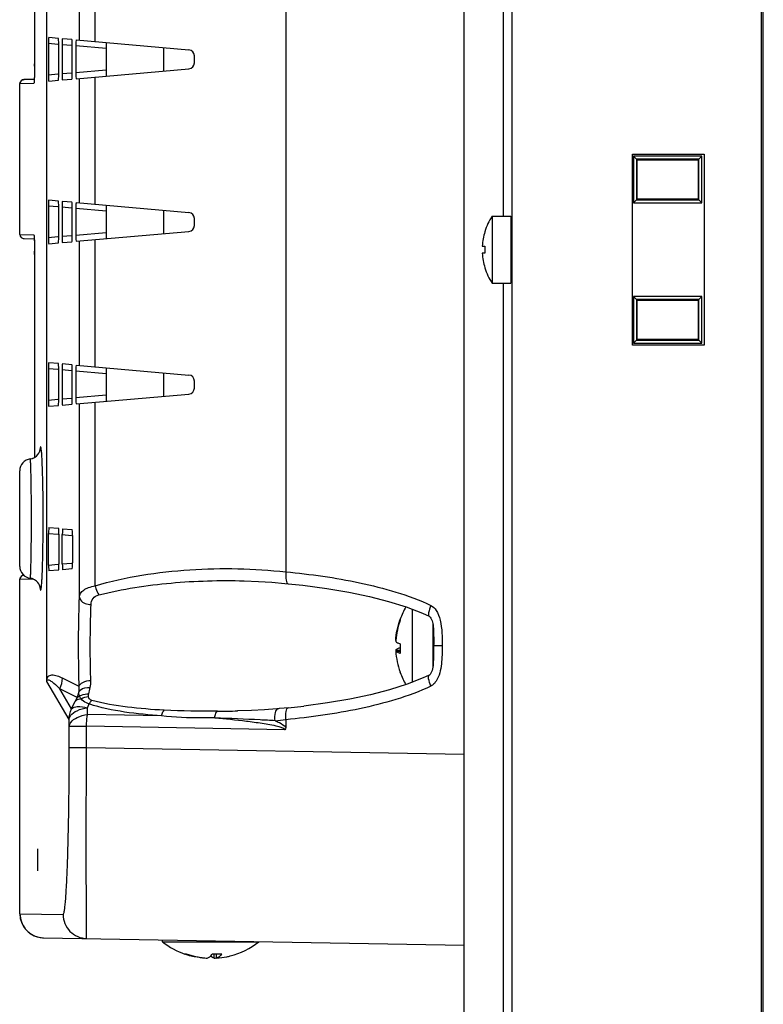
# Model space of a CAD drawing. Header units: millimetres. Extents: x 0 to 1682, y 0 to 1188.
# Tile 11 of 38: x 89 to 151, y 637 to 719. Entities that reach past the tile are written whole.
import ezdxf

# ---------------------------------------------------------------- set-up
doc = ezdxf.new("R2010")
doc.units = ezdxf.units.MM
doc.header["$LTSCALE"] = 92.51
for name, color, linetype in [('GASKET_TOPRC19_REV03_VIEW-SHAPE', 7, 'CONTINUOUS'), ('HC233237-RC1900WD-제품취출-SHAPE', 7, 'CONTINUOUS'), ('ISO7045-M3X6-4_8-SHAPE', 7, 'CONTINUOUS'), ('ISO7045-M4X7-4_8-SHAPE', 7, 'CONTINUOUS'), ('REAR_CASE_MDPSC_19W-SHAPE', 7, 'CONTINUOUS'), ('REAR_COVER_MDPSC_19W-SHAPE', 7, 'CONTINUOUS')]:
    doc.layers.add(name, color=color, linetype=linetype)

msp = doc.modelspace()

# ---------------------------------------------------------------- linework, layer by layer
at = {"layer": 'GASKET_TOPRC19_REV03_VIEW-SHAPE', "color": 7, "linetype": 'Continuous'}
for p, q in [((150.492004, 860.058219), (150.492004, 540.358219)), ((150.655522, 540.090917), (150.655522, 860.325521))]:
    msp.add_line(p, q, dxfattribs=at)
at = {"layer": 'HC233237-RC1900WD-제품취출-SHAPE', "color": 7, "linetype": 'Continuous'}
for p, q in [((129.741719, 544.527111), (129.741719, 855.889327)), ((139.770502, 692.255932), (139.770502, 708.160505)), ((139.770502, 708.160505), (145.734716, 708.160505)), ((145.734716, 708.160505), (145.734716, 692.255932)), ((139.83861, 708.001277), (139.83861, 704.115161)), ((139.83861, 708.001277), (140.086655, 707.752928)), ((145.524726, 708.001277), (139.83861, 708.001277)), ((145.286544, 707.752928), (140.097125, 707.752928)), ((140.097491, 707.752562), (140.097491, 704.363875)), ((140.156761, 707.69322), (140.097491, 707.752562)), ((140.156761, 704.423218), (140.156761, 707.69322)), ((140.156761, 707.69322), (145.219346, 707.685812)), ((145.219346, 707.685812), (145.286544, 707.752928)), ((145.219346, 707.685812), (145.219346, 704.430626)), ((145.524726, 708.001277), (145.28691, 707.763751)), ((145.28691, 704.363144), (145.28691, 707.753293)), ((145.524726, 704.115161), (145.524726, 708.001277)), ((139.83861, 704.115161), (140.097491, 704.374358)), ((139.83861, 704.115161), (145.524726, 704.115161)), ((140.156761, 704.423218), (140.097125, 704.363509)), ((140.097125, 704.363509), (145.286544, 704.363509)), ((145.219346, 704.430626), (140.156761, 704.423218)), ((145.219346, 704.430626), (145.28691, 704.363144)), ((145.524726, 704.115161), (145.276075, 704.363509)), ((139.83861, 696.301277), (139.83861, 692.415161)), ((139.83861, 696.301277), (140.086655, 696.052928)), ((145.524726, 696.301277), (139.83861, 696.301277)), ((145.286544, 696.052928), (140.097125, 696.052928)), ((140.097491, 696.052562), (140.097491, 692.663875)), ((140.156761, 695.99322), (140.097491, 696.052562)), ((140.156761, 692.723218), (140.156761, 695.99322)), ((140.156761, 695.99322), (145.219346, 695.985812)), ((145.219346, 695.985812), (145.286544, 696.052928)), ((145.219346, 695.985812), (145.219346, 692.730626)), ((145.524726, 696.301277), (145.28691, 696.063751)), ((145.28691, 692.663144), (145.28691, 696.053293)), ((145.524726, 692.415161), (145.524726, 696.301277)), ((139.83861, 692.415161), (140.097491, 692.674358)), ((140.156761, 692.723218), (140.097125, 692.663509)), ((140.097125, 692.663509), (145.286544, 692.663509)), ((145.219346, 692.730626), (140.156761, 692.723218)), ((145.219346, 692.730626), (145.28691, 692.663144)), ((145.524726, 692.415161), (145.276075, 692.663509)), ((145.734716, 692.255932), (139.770502, 692.255932)), ((139.83861, 692.415161), (145.524726, 692.415161))]:
    msp.add_line(p, q, dxfattribs=at)
at = {"layer": 'ISO7045-M3X6-4_8-SHAPE', "color": 7, "linetype": 'Continuous'}
for p, q in [((128.090248, 703.008219), (128.090248, 697.408219)), ((128.090248, 703.008219), (129.641719, 703.008219)), ((129.641719, 703.008219), (129.641719, 697.408219)), ((127.463015, 701.708219), (127.472459, 701.708219)), ((127.250744, 700.508219), (127.472459, 700.508219)), ((127.472459, 699.908219), (127.250744, 699.908219)), ((127.472459, 698.708219), (127.463015, 698.708219)), ((128.090248, 697.408219), (129.641719, 697.408219))]:
    msp.add_line(p, q, dxfattribs=at)
for radius, start, end in [(5, 145.94420226, 162.54239688), (4.990992, 162.5098725, 176.55397131), (4.990992, 183.44602869, 197.4901275), (4.769696, 176.39388186, 183.60611814), (5, 197.45760312, 214.05579774)]:
    msp.add_arc((132.232711, 700.208219), radius, start, end, dxfattribs=at)
at = {"layer": 'ISO7045-M4X7-4_8-SHAPE', "color": 7, "linetype": 'Continuous'}
for p, q in [((121.405924, 670.256228), (121.405924, 664.159391)), ((120.410942, 669.396163), (120.413241, 669.402636)), ((120.411329, 669.396027), (120.413588, 669.402514)), ((123.141719, 669.038058), (123.141719, 665.450315)), ((120.054062, 667.648952), (120.060025, 667.648952)), ((120.413507, 667.368938), (120.413459, 667.372896)), ((120.413864, 667.368942), (120.413821, 667.3729)), ((120.054062, 666.853601), (120.414321, 666.853601)), ((120.054062, 666.767485), (120.41683, 666.767485)), ((100.641719, 642.52924), (100.641719, 642.703157)), ((100.641719, 642.52924), (108.641719, 642.52924)), ((104.155719, 641.177378), (104.155719, 641.193153)), ((104.931207, 641.177378), (104.931207, 641.541905)), ((105.127725, 641.193094), (105.126284, 641.192955)), ((105.12772, 641.177378), (105.12772, 641.536958))]:
    msp.add_line(p, q, dxfattribs=at)
for centre, radius, start, end in [((126.5294, 667.208219), 6.5, 150.0569997, 160.09633591), ((126.466128, 667.248582), 6.424748, 160.47203134, 160.79626055), ((120.484292, 669.395424), 0.071263, 174.29042357, 179.99114361), ((126.454859, 667.165129), 6.41314, 175.67333212, 176.44454899), ((126.462307, 666.971343), 6.049274, 176.23014055, 181.9313206), ((126.458849, 667.445051), 6.04582, 180.72134372, 182.24511052), ((126.454856, 667.251308), 6.413138, 183.5554509, 184.32246055), ((126.459436, 666.971438), 6.046409, 181.93313512, 183.7714487), ((126.465278, 667.167553), 6.423846, 199.58922971, 199.92905836), ((126.5294, 667.208219), 6.5, 200.07361994, 209.92528771), ((104.641719, 647.652716), 6.5, 232.02012756, 250.77582284), ((104.641719, 647.652716), 6.5, 284.50842259, 307.97987244), ((104.554675, 647.314391), 6.150657, 249.60140059, 255.48701633), ((102.514979, 641.939614), 0.403827, 255.0599768, 256.10079698), ((104.740193, 647.265195), 6.100167, 264.50184051, 266.35360667), ((105.182197, 647.285806), 5.749462, 266.1323508, 269.45707592), ((104.543247, 647.265178), 6.100149, 273.64639077, 275.48456711), ((105.182058, 647.286464), 5.750119, 269.45851836, 273.86723016)]:
    msp.add_arc(centre, radius, start, end, dxfattribs=at)
for points, knots in [([(120.054062, 667.648952), (120.07216, 667.940233), (120.148275, 668.5211), (120.302858, 669.086166), (120.398886, 669.361863)], [0, 0, 0, 0, 0.499914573, 1, 1, 1, 1]), ([(120.426122, 669.352378), (120.326894, 669.078697), (120.165522, 668.517279), (120.08195, 667.939135), (120.059995, 667.648954)], [0, 0, 0, 0, 0.500089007, 1, 1, 1, 1]), ([(120.413028, 669.395435), (120.413028, 669.391835), (120.414173, 669.376711), (120.420134, 669.362212), (120.426122, 669.352378)], [0, 0, 0, 0, 0.238237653, 1, 1, 1, 1]), ([(120.054062, 667.562837), (120.065119, 667.54357), (120.103624, 667.505517), (120.183258, 667.458188), (120.29374, 667.411055), (120.378682, 667.383243), (120.426122, 667.369076)], [0, 0, 0, 0, 0.156428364, 0.370979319, 0.651355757, 1, 1, 1, 1]), ([(120.054062, 666.853601), (120.064858, 666.872413), (120.102096, 666.909621), (120.17912, 666.956073), (120.285759, 667.002313), (120.367727, 667.029636), (120.413479, 667.043551)], [0, 0, 0, 0, 0.157610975, 0.372547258, 0.652502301, 1, 1, 1, 1]), ([(120.054062, 666.767485), (120.072606, 666.469034), (120.151608, 665.873893), (120.31295, 665.29562), (120.413241, 665.013801)], [0, 0, 0, 0, 0.499911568, 1, 1, 1, 1]), ([(120.426122, 666.573725), (120.378682, 666.587892), (120.29374, 666.615704), (120.183258, 666.662837), (120.103624, 666.710165), (120.065119, 666.748218), (120.054062, 666.767485)], [0, 0, 0, 0, 0.348644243, 0.629020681, 0.843571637, 1, 1, 1, 1]), ([(120.426122, 664.977944), (120.425251, 664.979375), (120.422015, 664.984965), (120.419297, 664.990863), (120.417669, 664.995361)], [0, 0, 0, 0, 0.259384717, 1, 1, 1, 1]), ([(102.417973, 641.547611), (102.425512, 641.545746), (102.455477, 641.539243), (102.486233, 641.536344), (102.509125, 641.536344)], [0, 0, 0, 0, 0.253300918, 1, 1, 1, 1]), ([(102.509125, 641.536344), (102.517323, 641.536344), (102.550412, 641.537442), (102.583326, 641.54302), (102.607381, 641.549438)], [0, 0, 0, 0, 0.247707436, 1, 1, 1, 1]), ([(102.607381, 641.549438), (102.856321, 641.456868), (103.366282, 641.303919), (103.891803, 641.218497), (104.155713, 641.193094)], [0, 0, 0, 0, 0.50043685, 1, 1, 1, 1]), ([(104.155719, 641.177378), (103.866962, 641.195779), (103.482738, 641.247928), (103.106859, 641.335791), (103.013324, 641.359996)], [0, 0, 0, 0, 0.749672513, 1, 1, 1, 1]), ([(104.352231, 641.177378), (104.391428, 641.187235), (104.471682, 641.220194), (104.584266, 641.30032), (104.694244, 641.411864), (104.761093, 641.500585), (104.794384, 641.549438)], [0, 0, 0, 0, 0.20572247, 0.436009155, 0.699094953, 1, 1, 1, 1]), ([(104.931207, 641.177378), (104.879718, 641.190327), (104.773187, 641.239814), (104.685147, 641.315647), (104.641713, 641.360002)], [0, 0, 0, 0, 0.460986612, 1, 1, 1, 1]), ([(105.569873, 641.549438), (105.536582, 641.500585), (105.469733, 641.411864), (105.359755, 641.30032), (105.24717, 641.220194), (105.166917, 641.187235), (105.12772, 641.177378)], [0, 0, 0, 0, 0.300905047, 0.563990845, 0.79427753, 1, 1, 1, 1]), ([(105.12772, 641.177378), (105.416476, 641.195779), (105.8007, 641.247928), (106.176579, 641.335791), (106.270114, 641.359996)], [0, 0, 0, 0, 0.749672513, 1, 1, 1, 1])]:
    msp.add_open_spline(points, degree=3, knots=knots, dxfattribs=at)
for points in [[(120.417669, 669.421077), (120.415507, 669.415106), (120.414013, 669.408833), (120.413382, 669.402514)], [(120.417669, 664.995361), (120.415507, 665.001332), (120.414013, 665.007604), (120.413382, 665.013923)]]:
    msp.add_open_spline(points, degree=3, dxfattribs=at)
at = {"layer": 'REAR_CASE_MDPSC_19W-SHAPE', "color": 7, "linetype": 'Continuous'}
for p, q in [((125.741719, 576.660672), (125.741719, 819.755766)), ((129.035837, 703.008219), (129.035837, 771.408219)), ((129.035837, 629.008219), (129.035837, 697.408219))]:
    msp.add_line(p, q, dxfattribs=at)
at = {"layer": 'REAR_COVER_MDPSC_19W-SHAPE', "color": 7, "linetype": 'Continuous'}
for p, q in [((110.891772, 783.389297), (110.890995, 673.362376)), ((90.993436, 664.26208), (90.9934, 779.565714)), ((89.976667, 741.110535), (89.976667, 715.705902)), ((93.714752, 717.662888), (93.714753, 728.033192)), ((95.011672, 717.549422), (95.011673, 728.146658)), ((91.963067, 717.816141), (91.159003, 717.886487)), ((91.133147, 717.390652), (91.133147, 714.755428)), ((91.91982, 717.321827), (91.133147, 717.390652)), ((91.988689, 714.830278), (91.98869, 717.315802)), ((92.275136, 717.290741), (92.275135, 714.855339)), ((93.051529, 717.222815), (92.275136, 717.290741)), ((93.094776, 717.717129), (92.300991, 717.786576)), ((93.120398, 714.92929), (93.120399, 717.21679)), ((93.417124, 717.19083), (93.417124, 714.95525)), ((95.931828, 716.970822), (93.417124, 717.19083)), ((93.44298, 717.686665), (102.825863, 716.865769)), ((95.931828, 716.970822), (95.931828, 715.175258)), ((100.741719, 715.097972), (100.741719, 717.048108)), ((103.282285, 715.778408), (103.282285, 716.367672)), ((89.976667, 715.705902), (89.976454, 715.705902)), ((91.919819, 714.824253), (91.133147, 714.755428)), ((93.051529, 714.923265), (92.275135, 714.855339)), ((95.931828, 715.175258), (93.417124, 714.95525)), ((93.442979, 714.459415), (102.825863, 715.280311)), ((88.755103, 714.034834), (88.75391, 714.034814)), ((88.75391, 701.481624), (88.75391, 714.034814)), ((89.919092, 714.055148), (88.755103, 714.034834)), ((88.766094, 701.481415), (88.766094, 714.035023)), ((89.953646, 714.399699), (89.097802, 714.384761)), ((89.941585, 714.203895), (89.939533, 714.181879)), ((91.159002, 714.259593), (91.963066, 714.329939)), ((92.300991, 714.359504), (93.094776, 714.428951)), ((93.71475, 704.112888), (93.714751, 714.483192)), ((95.01167, 703.999422), (95.011671, 714.596658)), ((91.963065, 704.266141), (91.159001, 704.336487)), ((93.094774, 704.167129), (92.300989, 704.236576)), ((93.442977, 704.136665), (102.825863, 703.315769)), ((91.133145, 703.840652), (91.133145, 701.205428)), ((91.919818, 703.771827), (91.133145, 703.840652)), ((91.988687, 701.280278), (91.988688, 703.765802)), ((92.275134, 703.740741), (92.275133, 701.305339)), ((93.051527, 703.672815), (92.275134, 703.740741)), ((93.120396, 701.37929), (93.120397, 703.66679)), ((93.417122, 703.64083), (93.417122, 701.40525)), ((95.931826, 703.420822), (93.417122, 703.64083)), ((95.931826, 703.420822), (95.931826, 701.625258)), ((100.741719, 701.547972), (100.741719, 703.498108)), ((103.282285, 702.228408), (103.282285, 702.817672)), ((88.75391, 701.481624), (89.919092, 701.461289)), ((95.931826, 701.625258), (93.417122, 701.40525)), ((93.442977, 700.909415), (102.825863, 701.730311)), ((89.097802, 701.131677), (89.953669, 701.116738)), ((91.919817, 701.274253), (91.133145, 701.205428)), ((91.159, 700.709593), (91.963064, 700.779939)), ((93.051527, 701.373265), (92.275133, 701.305339)), ((92.300989, 700.809504), (93.094773, 700.878951)), ((93.714747, 690.562888), (93.714749, 700.933192)), ((95.011668, 690.449423), (95.011669, 701.046658)), ((89.976667, 699.810535), (89.976454, 699.810535)), ((89.976667, 699.810535), (89.976667, 682.904179)), ((91.133143, 690.290652), (91.133143, 687.655428)), ((91.919816, 690.221827), (91.133143, 690.290652)), ((91.963063, 690.716141), (91.158999, 690.786487)), ((91.988685, 687.730278), (91.988685, 690.215802)), ((92.275131, 690.190741), (92.275131, 687.755339)), ((93.051525, 690.122815), (92.275131, 690.190741)), ((93.094772, 690.617129), (92.300987, 690.686576)), ((93.120394, 687.82929), (93.120395, 690.11679)), ((93.41712, 690.09083), (93.417119, 687.85525)), ((95.931824, 689.870822), (93.41712, 690.09083)), ((93.442975, 690.586665), (102.825863, 689.765769)), ((95.931824, 689.870822), (95.931824, 688.075258)), ((100.741719, 687.997972), (100.741719, 689.948108)), ((103.282285, 688.678408), (103.282285, 689.267672)), ((91.919815, 687.724253), (91.133143, 687.655428)), ((93.051525, 687.823264), (92.275131, 687.755339)), ((95.931824, 688.075258), (93.417119, 687.85525)), ((93.442975, 687.359415), (102.825863, 688.180311)), ((91.158998, 687.159593), (91.963062, 687.229939)), ((92.300987, 687.259504), (93.094771, 687.328951)), ((93.714744, 671.243472), (93.714747, 687.383192)), ((95.011665, 672.192548), (95.011667, 687.496657)), ((88.741719, 673.825826), (88.741719, 681.790611)), ((91.173274, 677.064795), (91.977209, 676.99446)), ((92.315262, 676.964884), (93.108919, 676.895448)), ((91.147418, 673.936233), (91.147418, 676.568959)), ((91.147418, 676.568959), (91.933963, 676.500146)), ((92.002832, 676.49412), (92.002832, 674.011072)), ((92.289406, 674.036144), (92.289407, 676.469048)), ((92.289407, 676.469048), (93.065672, 676.401134)), ((93.134541, 676.395109), (93.134541, 674.110084)), ((91.147418, 673.936233), (91.933962, 674.005047)), ((92.289406, 674.036144), (93.065671, 674.104058)), ((93.108918, 673.609745), (92.315262, 673.540309)), ((91.977209, 673.510733), (91.173273, 673.440398)), ((88.755103, 672.734834), (88.75391, 672.734814)), ((88.75391, 644.876054), (88.75391, 672.734814)), ((89.881079, 672.754485), (88.755103, 672.734834)), ((88.766094, 644.875863), (88.766094, 672.735023)), ((107.430019, 672.622263), (107.432118, 672.622208)), ((111.104846, 672.371406), (111.106756, 672.371209)), ((122.830291, 669.663532), (122.830914, 669.663228)), ((123.925147, 667.208219), (123.209165, 667.208219)), ((122.830258, 664.752891), (122.83138, 664.753434)), ((92.853789, 661.057822), (90.993436, 664.232969)), ((93.692861, 663.812382), (92.301138, 664.517208)), ((93.067514, 661.95236), (92.088859, 663.622673)), ((93.515885, 662.899965), (92.088859, 663.622673)), ((93.067514, 661.95236), (93.369307, 662.591981)), ((94.374247, 662.040785), (94.524715, 662.359685)), ((111.105015, 662.045049), (112.399936, 662.180536)), ((94.385887, 661.478546), (94.374247, 662.040785)), ((100.560793, 661.366861), (94.385887, 661.478546)), ((106.892174, 661.780091), (106.888562, 661.779996)), ((92.865428, 660.495583), (92.853789, 661.057822)), ((92.865428, 658.737036), (92.865428, 660.495583)), ((92.865428, 660.495583), (94.296179, 660.495583)), ((94.296179, 658.737036), (94.296179, 660.495583)), ((110.823816, 660.196647), (94.296179, 660.495583)), ((110.890997, 661.054062), (110.890986, 660.395226)), ((92.865428, 658.737036), (94.296179, 658.737036)), ((94.296179, 658.737036), (125.741719, 658.188152)), ((90.241719, 648.446313), (90.241719, 650.274296)), ((88.75391, 644.876054), (92.352764, 644.813257)), ((90.719005, 642.876359), (125.741719, 642.265035))]:
    msp.add_line(p, q, dxfattribs=at)
for points in [[(89.976454, 715.705902), (89.976116, 715.524723), (89.975357, 715.385586), (89.974208, 715.251499), (89.972712, 715.123131), (89.970888, 715.000989), (89.968766, 714.885466), (89.966369, 714.777036), (89.963727, 714.676028), (89.960881, 714.582915), (89.957856, 714.49799), (89.954696, 714.421527), (89.951431, 714.353652), (89.948116, 714.294651), (89.944793, 714.244474), (89.941585, 714.203895)], [(89.935653, 701.367207), (89.936407, 701.361921), (89.938562, 701.34389), (89.941309, 701.315668), (89.944199, 701.280042), (89.94719, 701.236653), (89.950186, 701.186105), (89.953148, 701.128394), (89.956043, 701.063716), (89.958842, 700.992171), (89.961515, 700.913946), (89.964042, 700.829205), (89.966395, 700.738208), (89.968555, 700.641187)], [(89.968555, 700.641187), (89.970497, 700.538487), (89.972203, 700.430348), (89.973651, 700.317109), (89.974821, 700.199152), (89.975693, 700.076922), (89.976246, 699.95084), (89.976454, 699.810535)], [(89.614462, 682.782393), (89.798753, 682.82419), (89.98652, 682.908609), (90.138509, 683.017466), (90.254419, 683.137212), (90.338448, 683.258151), (90.391642, 683.363829), (90.418106, 683.434929), (90.4299, 683.476308), (90.433166, 683.490757), (90.432602, 683.487761)], [(89.614442, 682.782474), (89.767098, 682.814424), (89.960461, 682.894062), (89.976667, 682.904981)], [(90.431877, 672.132782), (90.433056, 672.126084), (90.430947, 672.135736), (90.419717, 672.176397), (90.393051, 672.249269), (90.338596, 672.358009), (90.252069, 672.482046), (90.133406, 672.603313), (89.97624, 672.713641), (89.777803, 672.798812), (89.614441, 672.833964)], [(107.430068, 672.622264), (108.620893, 672.575238), (109.736612, 672.501826), (110.828178, 672.401484), (111.105125, 672.371379)], [(111.107044, 672.371182), (112.325562, 672.244432), (114.308157, 671.98368), (116.152793, 671.672617), (117.868492, 671.312827), (119.455795, 670.904907), (120.925409, 670.443097), (122.28559, 669.914132), (122.830291, 669.663532)], [(122.830889, 669.663177), (122.861873, 669.644989), (122.924333, 669.588796), (122.985271, 669.505066), (123.036506, 669.405509), (123.078917, 669.293941), (123.11277, 669.175589), (123.139326, 669.052796), (123.159749, 668.927015), (123.175232, 668.797859), (123.186892, 668.662655), (123.195394, 668.521808), (123.201414, 668.376067), (123.205599, 668.224338), (123.208393, 668.065516), (123.210064, 667.901646), (123.210837, 667.734302), (123.210884, 667.56476), (123.210334, 667.394534), (123.209165, 667.208219)], [(123.209165, 667.208219), (123.20811, 667.080706), (123.206257, 666.896436), (123.203945, 666.714964), (123.201055, 666.53735), (123.19745, 666.365228), (123.192887, 666.197418), (123.187042, 666.033751), (123.179468, 665.874337), (123.169494, 665.719035), (123.156245, 665.568881), (123.138538, 665.424347), (123.114638, 665.284682), (123.082568, 665.151036), (123.040041, 665.025437), (122.98426, 664.911061), (122.91902, 664.821766), (122.852192, 664.765064), (122.831355, 664.753484)], [(122.830258, 664.752891), (122.348276, 664.529804), (120.990851, 663.996236), (119.524651, 663.531166), (117.940621, 663.120443), (116.227078, 662.75789), (114.383386, 662.44408), (112.399936, 662.180536)], [(110.263364, 661.95943), (110.147815, 661.949121), (109.123076, 661.874541), (108.033676, 661.818912), (106.892135, 661.78009)], [(111.104609, 662.045004), (110.757692, 662.007597), (110.341445, 661.966646), (110.263364, 661.95943)]]:
    msp.add_lwpolyline(points, dxfattribs=at)
for centre, radius, start, end in [((102.782285, 716.367672), 0.5, 0, 85), ((43.095942, 715.70569), 46.880725, 359.74766376, 0.00025887), ((102.782285, 715.778408), 0.5, 275, 0), ((89.10391, 714.034814), 0.35, 91, 180), ((102.782285, 702.817672), 0.5, 0, 85), ((89.10391, 701.481624), 0.35, 180, 269), ((102.782285, 702.228408), 0.5, 275, 0), ((43.299099, 699.811384), 46.677568, 359.99895867, 0.32765803), ((102.782285, 689.267672), 0.5, 0, 85), ((102.782285, 688.678408), 0.5, 275, 0), ((89.741719, 681.790611), 1, 97.31319206, 180), ((-80.118947, 677.808504), 170.814378, 359.84495815, 359.99990417), ((89.741719, 673.825826), 1, 180, 262.6873312), ((35.106467, 675.528204), 55.5619, 357.63887286, 358.15035632), ((89.10391, 672.734814), 0.35, 91, 180), ((91.482497, 663.712065), 2.21264, 350.3099871, 2.59858115), ((92.318928, 664.234409), 2.347823, 347.25932476, 1.97805984), ((91.521367, 663.81455), 2.194213, 335.36621597, 347.50007495), ((140.447623, 640.37497), 52.057309, 154.36121541, 154.73662487), ((104.419403, 756.256344), 94.508608, 270.4773237, 271.4970961), ((106.174163, 702.89615), 42.107112, 275.22046375, 276.43176719), ((90.75391, 644.876054), 2, 180, 269), ((90.766564, 644.876831), 2.000998, 257.81239706, 268.95214225)]:
    msp.add_arc(centre, radius, start, end, dxfattribs=at)
for centre, major_axis, ratio, start_param, end_param in [((91.159201, 717.38456), (-0.000317, 0.501932), 0.05190239, -0.00457387, 1.558626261), ((91.962871, 717.314248), (0.00008, 0.501898), 0.051442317, 4.715492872, 6.278693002), ((92.301189, 717.284649), (-0.000317, 0.501932), 0.05190239, -0.00457387, 1.558626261), ((93.09458, 717.215236), (0.00008, 0.501898), 0.051442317, 4.715492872, 6.278693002), ((93.443177, 717.184738), (-0.000317, 0.501932), 0.05190239, 6.278611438, 7.841811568), ((95.957881, 716.96473), (-0.000317, 0.501932), 0.05190239, -0.00457387, 1.558626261), ((91.1592, 714.76152), (0.000317, 0.501932), 0.051902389, -4.700218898, -3.137018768), ((91.96287, 714.831832), (-0.00008, 0.501898), 0.051442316, 3.146084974, 4.709285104), ((92.301189, 714.861431), (0.000317, 0.501932), 0.051902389, -4.700218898, -3.137018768), ((93.094579, 714.930844), (-0.00008, 0.501898), 0.051442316, 3.146084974, 4.709285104), ((93.443177, 714.961342), (0.000317, 0.501932), 0.051902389, -4.700218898, -3.137018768), ((95.957881, 715.18135), (0.000317, 0.501932), 0.051902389, -4.700218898, -3.137018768), ((91.159199, 703.83456), (-0.000317, 0.501932), 0.05190239, -0.00457387, 1.558626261), ((91.962869, 703.764248), (0.00008, 0.501898), 0.051442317, 4.715492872, 6.278693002), ((92.301187, 703.734649), (-0.000317, 0.501932), 0.05190239, -0.00457387, 1.558626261), ((93.094578, 703.665236), (0.00008, 0.501898), 0.051442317, 4.715492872, 6.278693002), ((93.443175, 703.634738), (-0.000317, 0.501932), 0.05190239, 6.278611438, 7.841811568), ((95.957879, 703.41473), (-0.000317, 0.501932), 0.05190239, -0.00457387, 1.558626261), ((95.957879, 701.63135), (0.000317, 0.501932), 0.051902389, -4.700218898, -3.137018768), ((91.159198, 701.21152), (0.000317, 0.501932), 0.051902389, -4.700218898, -3.137018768), ((91.962868, 701.281832), (-0.00008, 0.501898), 0.051442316, 3.146084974, 4.709285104), ((92.301187, 701.311431), (0.000317, 0.501932), 0.051902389, -4.700218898, -3.137018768), ((93.094577, 701.380844), (-0.00008, 0.501898), 0.051442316, 3.146084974, 4.709285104), ((93.443175, 701.411342), (0.000317, 0.501932), 0.051902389, -4.700218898, -3.137018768), ((91.159197, 690.28456), (-0.000317, 0.501932), 0.05190239, -0.00457387, 1.558626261), ((91.962867, 690.214248), (0.00008, 0.501898), 0.051442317, 4.715492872, 6.278693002), ((92.301185, 690.184649), (-0.000317, 0.501932), 0.05190239, -0.00457387, 1.558626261), ((93.094576, 690.115236), (0.00008, 0.501898), 0.051442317, 4.715492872, 6.278693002), ((93.443173, 690.084738), (-0.000317, 0.501932), 0.05190239, 6.278611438, 7.841811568), ((95.957877, 689.86473), (-0.000317, 0.501932), 0.05190239, -0.00457387, 1.558626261), ((91.159196, 687.66152), (0.000317, 0.501932), 0.051902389, -4.700218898, -3.137018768), ((91.962866, 687.731832), (-0.00008, 0.501898), 0.051442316, 3.146084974, 4.709285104), ((92.301185, 687.761431), (0.000317, 0.501932), 0.051902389, -4.700218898, -3.137018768), ((93.094575, 687.830844), (-0.00008, 0.501898), 0.051442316, 3.146084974, 4.709285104), ((93.443173, 687.861342), (0.000317, 0.501932), 0.051902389, -4.700218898, -3.137018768), ((95.957877, 688.08135), (0.000317, 0.501932), 0.051902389, -4.700218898, -3.137018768), ((91.173472, 676.562868), (-0.000317, 0.501932), 0.05190239, -0.00457387, 1.558626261), ((91.977013, 676.492567), (0.00008, 0.501898), 0.051442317, -1.567692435, -0.004492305), ((92.31546, 676.462956), (-0.000317, 0.501932), 0.05190239, -0.00457387, 1.558626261), ((93.108722, 676.393555), (0.00008, 0.501898), 0.051442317, -1.567692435, -0.004492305), ((91.173471, 673.942325), (0.000317, 0.501932), 0.051902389, -4.700218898, -3.137018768), ((91.977013, 674.012626), (-0.00008, 0.501898), 0.051442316, -3.137100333, -1.573900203), ((92.31546, 674.042236), (0.000317, 0.501932), 0.051902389, -4.700218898, -3.137018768), ((93.108722, 674.111637), (-0.00008, 0.501898), 0.051442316, -3.137100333, -1.573900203)]:
    msp.add_ellipse(centre, major_axis=major_axis, ratio=ratio, start_param=start_param, end_param=end_param, dxfattribs=at)
for points, knots in [([(89.976212, 715.499224), (89.975426, 715.32084), (89.970694, 714.993108), (89.965517, 714.558547), (89.941284, 714.261281), (89.941945, 714.104754), (89.923912, 714.061032)], [0, 0, 0, 0, 0.37162321, 0.68391154, 0.901474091, 1, 1, 1, 1]), ([(88.766094, 714.035023), (88.766092, 714.123372), (88.838882, 714.30729), (89.021474, 714.383428), (89.109772, 714.384969)], [0, 0, 0, 0, 0.500106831, 1, 1, 1, 1]), ([(89.923912, 714.061032), (89.923276, 714.059489), (89.922295, 714.05714), (89.920037, 714.055166), (89.919092, 714.055148)], [0, 0, 0, 0, 0.638303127, 1, 1, 1, 1]), ([(88.766094, 701.481415), (88.766092, 701.393066), (88.838882, 701.209147), (89.021474, 701.133009), (89.109772, 701.131468)], [0, 0, 0, 0, 0.500106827, 1, 1, 1, 1]), ([(89.919092, 701.461289), (89.924521, 701.461181), (89.928479, 701.433438), (89.941628, 701.370499), (89.94976, 701.200307), (89.962227, 700.948279), (89.966816, 700.743058), (89.969101, 700.628225)], [0, 0, 0, 0, 0.019474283, 0.071264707, 0.271299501, 0.588101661, 1, 1, 1, 1]), ([(89.969101, 700.628225), (89.969966, 700.584752), (89.973228, 700.401463), (89.975102, 700.218151), (89.975904, 700.078318)], [0, 0, 0, 0, 0.237193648, 1, 1, 1, 1]), ([(90.621955, 682.358957), (90.615663, 682.512016), (90.602643, 682.790416), (90.580921, 683.164061), (90.555402, 683.448699), (90.537434, 683.627627), (90.513877, 683.722951), (90.50699, 683.758771), (90.484011, 683.780253), (90.466744, 683.749706), (90.457289, 683.712663), (90.435838, 683.607008), (90.426849, 683.51898), (90.419968, 683.451245)], [0, 0, 0, 0, 0.260631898, 0.474141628, 0.636866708, 0.746424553, 0.780833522, 0.801755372, 0.811093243, 0.822640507, 0.846617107, 0.884163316, 1, 1, 1, 1]), ([(89.718879, 677.808219), (89.718877, 678.443558), (89.715402, 679.36591), (89.7025, 680.539257), (89.690242, 681.284499), (89.6748, 681.893448), (89.660806, 682.31145), (89.645684, 682.552882), (89.63844, 682.679818), (89.626261, 682.7343), (89.622711, 682.783391), (89.614454, 682.782392)], [0, 0, 0, 0, 0.382847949, 0.555722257, 0.707254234, 0.8315787, 0.923890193, 0.956860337, 0.980634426, 0.994988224, 1, 1, 1, 1]), ([(90.69543, 677.808219), (90.695425, 678.235934), (90.689036, 679.75303), (90.666701, 681.270435), (90.621955, 682.358957)], [0, 0, 0, 0, 0.281919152, 1, 1, 1, 1]), ([(89.61445, 672.833963), (89.622786, 672.833003), (89.626159, 672.882273), (89.638535, 672.936951), (89.645708, 673.064164), (89.660864, 673.30609), (89.674852, 673.724716), (89.690291, 674.334204), (89.702533, 675.079692), (89.715408, 676.252243), (89.718879, 677.173719), (89.718879, 677.808219)], [0, 0, 0, 0, 0.005056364, 0.019442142, 0.043251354, 0.076328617, 0.168789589, 0.293235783, 0.444812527, 0.617663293, 1, 1, 1, 1]), ([(90.639417, 673.734846), (90.647986, 673.997919), (90.680146, 675.201485), (90.692258, 676.405521), (90.694805, 677.346283)], [0, 0, 0, 0, 0.218619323, 1, 1, 1, 1]), ([(95.011665, 672.192548), (96.290991, 672.581705), (98.90981, 673.157297), (104.217159, 673.743861), (108.243346, 673.660994), (110.890995, 673.362376)], [0, 0, 0, 0, 0.250601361, 0.500667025, 1, 1, 1, 1]), ([(88.766094, 672.735023), (88.766092, 672.823372), (88.838882, 673.00729), (89.021474, 673.083428), (89.109772, 673.084969)], [0, 0, 0, 0, 0.500106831, 1, 1, 1, 1]), ([(90.418824, 672.176448), (90.425718, 672.107279), (90.435241, 672.017381), (90.455852, 671.908237), (90.466456, 671.870005), (90.481554, 671.836771), (90.506297, 671.854577), (90.512676, 671.890489), (90.536826, 671.98198), (90.554328, 672.159148), (90.580113, 672.439863), (90.601819, 672.810719), (90.61488, 673.08705), (90.621195, 673.239177)], [0, 0, 0, 0, 0.118736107, 0.157664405, 0.182994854, 0.195557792, 0.204357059, 0.224397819, 0.257864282, 0.365764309, 0.527384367, 0.739921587, 1, 1, 1, 1]), ([(110.890998, 673.3692), (110.89101, 673.138038), (110.867107, 672.82136), (110.961767, 672.482064), (111.05873, 672.376803), (111.104921, 672.371616)], [0, 0, 0, 0, 0.650647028, 0.869171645, 1, 1, 1, 1]), ([(110.890995, 673.369201), (112.956174, 673.175529), (116.049614, 672.743983), (120.082048, 671.735733), (122.045658, 671.018711), (122.982122, 670.563508)], [0, 0, 0, 0, 0.499276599, 0.749371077, 1, 1, 1, 1]), ([(93.714744, 671.243472), (93.723582, 671.357954), (93.794088, 671.597854), (94.076329, 671.887819), (94.498718, 672.089229), (94.829318, 672.165076), (95.011665, 672.192548)], [0, 0, 0, 0, 0.198988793, 0.415815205, 0.68042363, 1, 1, 1, 1]), ([(95.011659, 672.192549), (95.030475, 672.121991), (95.110135, 671.86435), (95.22211, 671.613234), (95.335694, 671.452281)], [0, 0, 0, 0, 0.270438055, 1, 1, 1, 1]), ([(95.335695, 671.452232), (97.301864, 671.955631), (101.336957, 672.558129), (105.401211, 672.675318), (107.430024, 672.622266)], [0, 0, 0, 0, 0.500010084, 1, 1, 1, 1]), ([(93.645427, 667.208219), (93.645428, 667.567298), (93.651199, 668.912596), (93.67667, 670.257963), (93.714744, 671.243472)], [0, 0, 0, 0, 0.266909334, 1, 1, 1, 1]), ([(93.714744, 671.243472), (93.720145, 671.165146), (93.893612, 670.778929), (94.365927, 670.658634), (94.687235, 670.64563)], [0, 0, 0, 0, 0.196239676, 1, 1, 1, 1]), ([(94.687235, 670.64563), (94.695135, 670.819818), (94.797469, 671.202636), (95.149501, 671.404587), (95.335695, 671.452232)], [0, 0, 0, 0, 0.475684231, 1, 1, 1, 1]), ([(94.617917, 667.208219), (94.617919, 667.514127), (94.623688, 668.660181), (94.649178, 669.806315), (94.687235, 670.64563)], [0, 0, 0, 0, 0.266915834, 1, 1, 1, 1]), ([(122.983881, 670.562695), (122.898106, 670.37075), (122.803647, 670.101205), (122.759862, 669.797775), (122.796963, 669.680301), (122.83031, 669.663572)], [0, 0, 0, 0, 0.667880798, 0.881478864, 1, 1, 1, 1]), ([(93.692861, 663.812382), (93.684868, 664.077555), (93.656129, 665.20928), (93.645426, 666.341432), (93.645427, 667.208219)], [0, 0, 0, 0, 0.234341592, 1, 1, 1, 1]), ([(94.665352, 664.315449), (94.657361, 664.541308), (94.628619, 665.505305), (94.617918, 666.469805), (94.617917, 667.208219)], [0, 0, 0, 0, 0.2343395, 1, 1, 1, 1]), ([(123.925147, 667.208219), (123.925109, 666.701773), (123.901512, 665.705072), (123.683355, 664.674131), (123.408168, 664.255943)], [0, 0, 0, 0, 0.502897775, 1, 1, 1, 1]), ([(90.993436, 664.26208), (90.995062, 664.331842), (91.008392, 664.468366), (91.067117, 664.597142), (91.110053, 664.647885)], [0, 0, 0, 0, 0.512146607, 1, 1, 1, 1]), ([(91.110053, 664.647885), (91.180472, 664.731111), (91.455699, 664.828446), (91.870038, 664.714536), (92.15668, 664.590367), (92.301138, 664.517208)], [0, 0, 0, 0, 0.258375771, 0.616233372, 1, 1, 1, 1]), ([(122.983881, 663.853742), (122.898112, 664.045673), (122.803647, 664.315203), (122.759869, 664.618624), (122.796935, 664.736103), (122.830278, 664.752851)], [0, 0, 0, 0, 0.667853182, 0.881462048, 1, 1, 1, 1]), ([(90.994178, 664.231704), (90.99493, 664.277435), (91.008181, 664.358187), (91.074956, 664.372748), (91.091908, 664.373114)], [0, 0, 0, 0, 0.729542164, 1, 1, 1, 1]), ([(91.091908, 664.373114), (91.181885, 664.375053), (91.359826, 664.261711), (91.687319, 664.014007), (91.928285, 663.781653), (92.088859, 663.622672)], [0, 0, 0, 0, 0.214329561, 0.46187458, 1, 1, 1, 1]), ([(93.663568, 663.339634), (93.684957, 663.406932), (93.90267, 663.709397), (94.326222, 663.746689), (94.608943, 663.716624)], [0, 0, 0, 0, 0.198956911, 1, 1, 1, 1]), ([(93.692861, 663.812382), (93.706215, 663.96351), (94.062272, 664.253227), (94.43457, 664.307212), (94.665352, 664.315449)], [0, 0, 0, 0, 0.396494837, 1, 1, 1, 1]), ([(122.982148, 663.85295), (122.045678, 663.397747), (120.082068, 662.680703), (116.049624, 661.672445), (112.95618, 661.240907), (110.890997, 661.047237)], [0, 0, 0, 0, 0.250629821, 0.500723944, 1, 1, 1, 1]), ([(93.515885, 662.899965), (93.526515, 662.91374), (93.58889, 662.972468), (93.676714, 662.993698), (93.743139, 663.002615)], [0, 0, 0, 0, 0.206105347, 1, 1, 1, 1]), ([(93.74316, 663.002579), (93.789872, 663.039846), (94.016142, 663.177619), (94.293251, 663.214387), (94.495861, 663.200415)], [0, 0, 0, 0, 0.227341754, 1, 1, 1, 1]), ([(94.737699, 662.659508), (94.661566, 662.681493), (94.521021, 662.760104), (94.480513, 662.911932), (94.477223, 662.978169)], [0, 0, 0, 0, 0.544393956, 1, 1, 1, 1]), ([(93.067514, 661.95236), (93.164072, 662.092069), (93.67632, 662.20556), (94.102883, 662.114278), (94.374247, 662.040785)], [0, 0, 0, 0, 0.376587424, 1, 1, 1, 1]), ([(93.369307, 662.591981), (93.389748, 662.621557), (93.519357, 662.748426), (93.711038, 662.780619), (93.852436, 662.788903)], [0, 0, 0, 0, 0.20244417, 1, 1, 1, 1]), ([(94.524715, 662.359685), (94.446165, 662.38367), (94.196041, 662.472521), (93.9462, 662.627644), (93.852436, 662.788903)], [0, 0, 0, 0, 0.305694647, 1, 1, 1, 1]), ([(100.560793, 661.366861), (99.530308, 661.434564), (97.49805, 661.633218), (95.480251, 662.032296), (94.524715, 662.359685)], [0, 0, 0, 0, 0.505541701, 1, 1, 1, 1]), ([(94.524721, 662.359684), (94.540795, 662.388825), (94.602819, 662.494699), (94.675958, 662.594737), (94.737696, 662.659509)], [0, 0, 0, 0, 0.271099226, 1, 1, 1, 1]), ([(100.773777, 661.836318), (99.749432, 661.889494), (97.723214, 662.050211), (95.705812, 662.379944), (94.737699, 662.659508)], [0, 0, 0, 0, 0.504439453, 1, 1, 1, 1]), ([(92.853789, 661.057822), (92.860604, 661.173659), (93.007686, 661.50798), (93.571412, 661.866892), (94.081396, 661.999503), (94.374247, 662.040785)], [0, 0, 0, 0, 0.181403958, 0.537653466, 1, 1, 1, 1]), ([(92.865428, 660.495583), (92.872243, 660.61142), (93.019323, 660.945739), (93.583049, 661.304653), (94.093034, 661.437264), (94.385887, 661.478546)], [0, 0, 0, 0, 0.181403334, 0.537650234, 1, 1, 1, 1]), ([(94.296179, 660.495583), (94.297599, 660.58101), (94.309139, 660.909989), (94.34341, 661.238517), (94.385887, 661.478546)], [0, 0, 0, 0, 0.259537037, 1, 1, 1, 1]), ([(100.560793, 661.366861), (100.573366, 661.420533), (100.619873, 661.584478), (100.684617, 661.759492), (100.773777, 661.836318)], [0, 0, 0, 0, 0.318978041, 1, 1, 1, 1]), ([(104.986815, 661.204623), (104.614928, 661.194135), (103.138256, 661.174026), (101.658594, 661.241634), (100.560793, 661.366861)], [0, 0, 0, 0, 0.251893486, 1, 1, 1, 1]), ([(104.986824, 661.204623), (105.003992, 661.333611), (105.038752, 661.516581), (105.139034, 661.731501), (105.206689, 661.751015)], [0, 0, 0, 0, 0.648879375, 1, 1, 1, 1]), ([(110.005413, 660.963701), (109.986942, 661.193954), (109.978639, 661.509404), (110.140083, 661.945313), (110.263411, 661.958925)], [0, 0, 0, 0, 0.650556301, 1, 1, 1, 1]), ([(110.89099, 661.054061), (110.890966, 661.283768), (110.8677, 661.59827), (110.962118, 661.935563), (111.058842, 662.039675), (111.104817, 662.044813)], [0, 0, 0, 0, 0.650668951, 0.868962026, 1, 1, 1, 1]), ([(110.005413, 660.963701), (109.590341, 660.987393), (107.91763, 661.071476), (106.244256, 661.14109), (104.986809, 661.204623)], [0, 0, 0, 0, 0.248237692, 1, 1, 1, 1]), ([(104.986815, 661.204623), (105.863429, 661.124673), (107.178232, 660.994907), (108.923165, 660.762543), (109.79397, 660.616169), (110.220015, 660.504053)], [0, 0, 0, 0, 0.499833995, 0.749842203, 1, 1, 1, 1]), ([(110.220015, 660.504053), (110.331709, 660.474653), (110.5028, 660.423723), (110.704812, 660.33782), (110.822335, 660.254898), (110.823816, 660.196647)], [0, 0, 0, 0, 0.498523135, 0.74849223, 1, 1, 1, 1]), ([(92.352764, 644.813257), (92.379312, 644.812854), (92.421682, 644.927374), (92.459183, 645.096126), (92.506532, 645.425847), (92.550076, 645.859235), (92.594292, 646.422109), (92.654666, 647.39965), (92.720085, 648.891311), (92.782373, 650.964987), (92.829456, 653.36215), (92.858835, 655.989487), (92.865427, 657.807393), (92.865428, 658.737036)], [0, 0, 0, 0, 0.005706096, 0.019721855, 0.042581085, 0.074265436, 0.114617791, 0.163416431, 0.28497195, 0.435327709, 0.609320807, 0.800212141, 1, 1, 1, 1]), ([(94.296576, 644.488713), (94.292832, 645.303419), (94.282301, 650.052859), (94.288275, 654.802313), (94.296179, 658.737036)], [0, 0, 0, 0, 0.171538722, 1, 1, 1, 1]), ([(88.766094, 644.875863), (88.766084, 644.431735), (89.081322, 643.515944), (89.910018, 643.014522), (90.344126, 642.920932)], [0, 0, 0, 0, 0.500025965, 1, 1, 1, 1]), ([(92.352764, 644.813257), (92.352753, 644.308437), (92.769038, 643.257778), (93.812113, 642.822369), (94.316641, 642.813562)], [0, 0, 0, 0, 0.500106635, 1, 1, 1, 1]), ([(94.316641, 642.813562), (94.307726, 642.813812), (94.322388, 642.869817), (94.303907, 642.929417), (94.310512, 643.072689), (94.304007, 643.252132), (94.303179, 643.490474), (94.299158, 643.907062), (94.297691, 644.246123), (94.296576, 644.488713)], [0, 0, 0, 0, 0.01596917, 0.063417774, 0.142267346, 0.252392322, 0.39363304, 0.565621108, 1, 1, 1, 1])]:
    msp.add_open_spline(points, degree=3, knots=knots, dxfattribs=at)
for points in [[(122.982122, 670.563508), (123.158119, 670.477499), (123.301287, 670.323174), (123.408851, 670.15946)], [(123.408851, 670.15946), (123.571618, 669.911728), (123.673505, 669.623692), (123.743998, 669.335777)], [(123.743998, 669.335777), (123.913263, 668.644445), (123.925211, 667.919971), (123.925147, 667.208219)], [(92.088859, 663.622673), (92.226163, 663.896654), (92.300725, 664.210751), (92.301138, 664.517211)], [(123.103161, 663.925896), (123.064948, 663.898361), (123.024464, 663.873631), (122.982148, 663.85295)], [(123.408168, 664.255943), (123.325823, 664.130806), (123.224695, 664.013472), (123.103161, 663.925896)], [(93.743139, 663.002615), (93.683453, 663.101421), (93.651544, 663.224847), (93.663575, 663.339652)], [(93.852436, 662.788903), (93.80164, 662.850722), (93.762842, 662.925066), (93.74315, 663.002617)], [(93.852436, 662.788903), (94.034803, 662.907629), (94.259777, 662.96976), (94.477223, 662.978169)], [(94.477223, 662.978169), (94.473539, 663.05242), (94.481421, 663.12749), (94.495862, 663.200416)], [(94.495862, 663.200416), (94.530078, 663.37321), (94.570051, 663.544821), (94.608943, 663.716623)], [(92.853789, 661.057822), (92.854426, 661.364393), (92.929569, 661.678577), (93.067514, 661.95236)], [(105.206733, 661.751015), (103.728859, 661.738626), (102.249716, 661.759706), (100.773777, 661.836318)], [(110.005416, 660.9637), (110.126873, 660.91402), (110.246961, 660.860474), (110.363595, 660.800335)], [(110.363595, 660.800335), (110.56062, 660.698744), (110.769807, 660.580846), (110.890986, 660.395226)], [(110.890986, 660.395226), (110.890925, 660.325349), (110.871198, 660.248007), (110.823816, 660.196647)]]:
    msp.add_open_spline(points, degree=3, dxfattribs=at)

doc.saveas('drawing.dxf')
